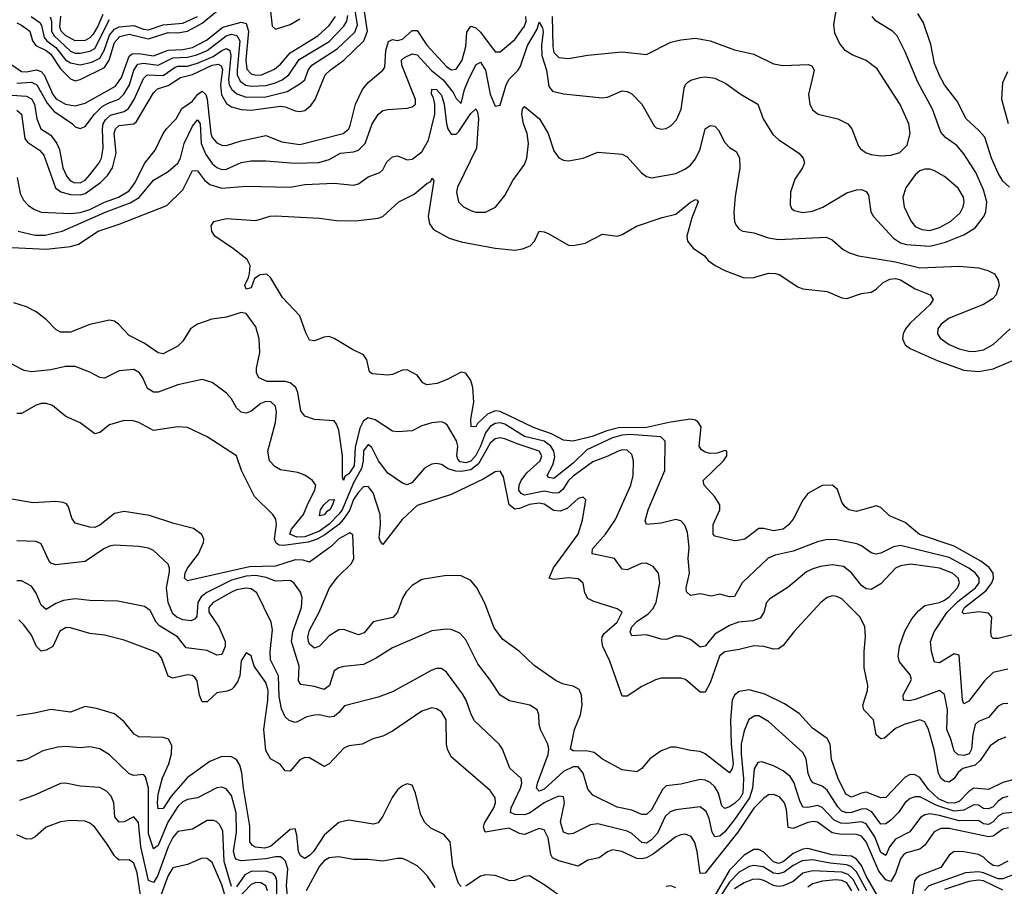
# Model space of a CAD drawing. Header units: inches. Extents: x 884549 to 1028252, y 526810 to 653624.
# Tile 123 of 256: x 943362 to 947395, y 561088 to 564636. Entities that reach past the tile are written whole.
import ezdxf

# ---------------------------------------------------------------- set-up
doc = ezdxf.new("R2010")
doc.units = ezdxf.units.IN
doc.header["$MEASUREMENT"] = 0
doc.layers.add('A9546', color=7, linetype='Continuous')

msp = doc.modelspace()

# ---------------------------------------------------------------- linework, layer by layer
at = {"layer": 'A9546', "color": 5}
for points, elevation in [([(945543.2, 564650), (945546, 564526), (945550, 564502.2), (945570, 564480.9), (945610, 564477), (945690, 564491.3), (945830, 564504.2), (945930, 564493.2), (946030, 564543.7), (946070, 564554), (946130, 564560.1), (946190.1, 564550.1), (946290, 564512.7), (946370, 564495.2), (946450, 564455), (946490, 564449.3), (946592.5, 564452.5), (946607.1, 564447.1), (946616.5, 564430), (946594, 564330), (946598.5, 564290), (946610, 564267), (946633.4, 564250), (946713.4, 564230), (946754.9, 564210), (946771.3, 564190), (946798.4, 564118.3), (946806.9, 564106.9), (946830, 564091.7), (946850, 564084.1), (946890, 564078.9), (946930, 564081.4), (946966.8, 564093.2), (946997.7, 564122.3), (947009.9, 564170), (947004.5, 564210), (946969.1, 564289.1), (946874.7, 564434.7), (946830, 564469.9), (946772.9, 564492.9), (946743.9, 564510), (946720.3, 564540.3), (946701.1, 564581.1), (946696.5, 564616.5), (946716.6, 564730)], 2280), ([(943330, 564327.2), (943390, 564323.7), (943410, 564312.9), (943423.5, 564290), (943432.1, 564230), (943448.3, 564190), (943490, 564163.3), (943514, 564130), (943525, 564105), (943539.1, 564030), (943554.9, 563994.9), (943570, 563977.2), (943584.1, 563970), (943610, 563968.6), (943630, 563979.9), (943650, 564000.6), (943688.4, 564050), (943697.4, 564070), (943703.6, 564110), (943701.9, 564190), (943704.8, 564210), (943713.2, 564226.8), (943734, 564246), (943790, 564260.6), (943807.3, 564272.7), (943831.1, 564308.9), (943870, 564396.1), (943883.9, 564410), (943950, 564407.9), (943998.6, 564441.4), (944010, 564445.8), (944050, 564446.7), (944090, 564457.8), (944154.4, 564485.6), (944190, 564510.5), (944210, 564518), (944222.7, 564510), (944227.5, 564490), (944217, 564390), (944220.2, 564370), (944230.6, 564350.6), (944252.2, 564332.2), (944290, 564319.3), (944370, 564321), (944457.7, 564342.3), (944510, 564373.1), (944529.7, 564390.3), (944544.4, 564430), (944558.3, 564450), (944663, 564517), (944734.9, 564585.1), (944745.3, 564614.7), (944731.5, 564708.5)], 2340), ([(943330, 564450.9), (943370, 564424.3), (943390, 564423.2), (943430.4, 564430.4), (943450, 564423.7), (943461.9, 564410), (943497.9, 564330), (943511.9, 564311.9), (943550, 564290.3), (943590, 564283.5), (943630, 564294.4), (943755.2, 564364.8), (943779.7, 564400.3), (943810, 564487), (943823.5, 564496.5), (943850, 564497.5), (943910, 564488.5), (943970, 564511.7), (944030, 564514.4), (944070, 564522.5), (944128, 564552), (944194.7, 564605.3), (944270, 564626.5), (944290, 564621.2), (944300.1, 564590), (944288.4, 564470), (944293.1, 564433.1), (944310, 564414.9), (944330, 564409.1), (944352.8, 564410), (944406.1, 564433.9), (944430, 564454.1), (944470, 564501.2), (944583.4, 564570), (944630, 564612), (944655.5, 564650)], 2380), ([(943350, 564622.9), (943370, 564614.2), (943403.1, 564590), (943414.2, 564550), (943428, 564530), (943470, 564509.6), (943490, 564494.8), (943530, 564435.7), (943570, 564393.8), (943590, 564386.2), (943610, 564391.8), (943710, 564441.2), (943729.3, 564470.7), (943750, 564543.6), (943772.1, 564567.9), (943810, 564577.1), (943890, 564558), (943970, 564583.7), (944010, 564582.1), (944050, 564589.1), (944110, 564621.6), (944169.1, 564670.9)], 2420), ([(943350, 564265.7), (943370.3, 564250), (943382.6, 564150), (943394.2, 564134.2), (943442.7, 564102.7), (943461.3, 564081.3), (943508.3, 563948.3), (943531.2, 563931.2), (943570, 563921.2), (943610, 563919.2), (943630, 563924.7), (943693.9, 563970), (943721.7, 563998.3), (943742.1, 564030), (943757.3, 564090), (943749.7, 564170), (943754.9, 564190), (943770, 564202.5), (943830, 564209.3), (943840.8, 564219.2), (943910, 564336.6), (943926.4, 564353.6), (943970, 564366.7), (944021, 564399), (944070, 564411.7), (944150, 564450.7), (944174.6, 564454.6), (944187.8, 564447.8), (944192.6, 564432.6), (944184.3, 564370), (944189, 564329), (944210, 564293.2), (944230, 564279.7), (944268.8, 564268.8), (944310, 564266.3), (944430, 564282.5), (944450, 564279.9), (944490, 564263.2), (944510, 564259.8), (944530, 564264.8), (944554.6, 564285.4), (944572.5, 564310), (944614.1, 564410), (944634.1, 564430), (944690, 564470.1), (944772.3, 564550), (944786.7, 564590), (944774.6, 564670)], 2320), ([(943350, 564376.3), (943410, 564380.3), (943433.1, 564370), (943474.5, 564294.5), (943502.2, 564262.2), (943579, 564210), (943590, 564197.4), (943610, 564190.3), (943630, 564198.7), (943668.1, 564250), (943699.7, 564280.3), (943724.8, 564295.2), (943768.4, 564311.6), (943788.6, 564331.4), (943811.4, 564370), (943830.2, 564430), (943845.6, 564454.4), (943870, 564458.4), (943930, 564450.3), (943990, 564480.2), (944050, 564482.7), (944087.6, 564492.4), (944130, 564510.2), (944208.2, 564570), (944230, 564577.3), (944252.1, 564572.1), (944263.4, 564550), (944252.4, 564430), (944253.7, 564410), (944265.2, 564385.2), (944288.6, 564368.6), (944310, 564364.3), (944370, 564367.3), (944410, 564377.9), (944437.9, 564390), (944465.2, 564410), (944507, 564473), (944630, 564546.9), (944690.3, 564610), (944701.7, 564630), (944706, 564654)], 2360), ([(943351.4, 563990), (943364.4, 563924.4), (943377.2, 563897.2), (943397, 563877), (943420.6, 563860.6), (943450, 563848), (943570, 563842.4), (943610, 563847.5), (943650, 563859.6), (943710, 563889.7), (943767.6, 563910), (943810, 563935.5), (943835.6, 563970), (943872.9, 564047.1), (943917.5, 564102.5), (943949.6, 564170), (943964.1, 564190), (944003.4, 564230), (944026.8, 564273.2), (944070, 564302.6), (944089.9, 564330), (944110, 564343.3), (944124.1, 564330), (944130, 564310.3), (944144.8, 564170), (944150, 564153.7), (944170, 564132.8), (944190, 564122.3), (944210, 564120.9), (944270, 564140.8), (944370, 564161.5), (944435.9, 564135.9), (944510, 564125.8), (944687.1, 564170), (944709.9, 564190), (944716.4, 564203.6), (944737.6, 564290), (944766.1, 564350), (944790, 564378.5), (944849.9, 564430), (944858.1, 564441.9), (944861.6, 564510), (944873.3, 564546.7), (944890, 564555), (944910, 564550.8), (944930, 564556.5), (944970, 564591.9), (944990, 564591.6), (945030, 564531.6), (945110, 564445.2), (945130, 564431.6), (945150, 564433.7), (945174.6, 564470), (945190, 564527), (945194.4, 564585.6), (945210, 564610.1), (945230, 564603.3), (945250, 564585.9), (945310, 564505.4), (945330, 564505.4), (945390, 564555.3), (945430.2, 564610), (945437.5, 564630), (945436, 564650)], 2280), ([(943355.3, 563770), (943425.4, 563754.6), (943466.1, 563753.9), (943536.8, 563770), (943716.8, 563850), (943814.1, 563885.9), (943851.5, 563908.5), (943910, 563979.6), (943970, 564015.1), (944010, 564048.4), (944020.6, 564070), (944036.4, 564130), (944070, 564199.8), (944090, 564226.6), (944101.9, 564210), (944105.8, 564130), (944124.4, 564084.4), (944150, 564046.9), (944170, 564031.2), (944190, 564023.4), (944210, 564023.8), (944270, 564051.2), (944310, 564058.7), (944370, 564058.7), (944490, 564049.2), (944587.7, 564052.3), (944630, 564063.5), (944676.2, 564090), (944730, 564095.5), (944750, 564102.4), (944777.7, 564130), (944806.7, 564210), (944830, 564247.9), (944841.8, 564258.2), (944850, 564264.5), (944870, 564268.6), (944950, 564273.7), (944970, 564279.7), (944984, 564290), (944983.4, 564310), (944927.7, 564450), (944925.6, 564470), (944938.4, 564481.6), (944970, 564496.5), (944990, 564492.5), (945048.9, 564428.9), (945097.4, 564390), (945138.4, 564338.4), (945150, 564313), (945170, 564292.7), (945184.8, 564350), (945200.6, 564390), (945230, 564452.1), (945250, 564462.7), (945270.3, 564430), (945290, 564331.3), (945310, 564282), (945330, 564287), (945355.4, 564370), (945367.6, 564392.4), (945404.1, 564430), (945413.5, 564446.5), (945442.8, 564530), (945481.9, 564598.1), (945490, 564626), (945503.6, 564603.6), (945506.6, 564586.6), (945499.7, 564530), (945501.4, 564490), (945520.6, 564430), (945530, 564363), (945544.1, 564344.1), (945590, 564332.1), (945750, 564316.5), (945770, 564319.1), (945830, 564344.4), (945850, 564342.4), (945870, 564333.2), (945910, 564290.2), (945961.2, 564201.2), (945970, 564192.9), (945990, 564187.8), (946010, 564191.4), (946030, 564202.3), (946053.1, 564226.9), (946071.7, 564270), (946084.2, 564355.8), (946089.3, 564370.7), (946099.3, 564380.7), (946110.7, 564389.3), (946150, 564400.2), (946170, 564402.8), (946210, 564396.9), (946254.7, 564374.7), (946317.3, 564330), (946385.5, 564290), (946407.3, 564230), (946446.6, 564166.6), (946470, 564145.8), (946553.1, 564090), (946571.8, 564070), (946577.4, 564050), (946568.9, 564030), (946536.8, 563983.2), (946519.4, 563930), (946517.7, 563877.7), (946523.8, 563863.8), (946534.9, 563854.9), (946570, 563847.4), (946610, 563852.4), (946651.7, 563868.3), (946750, 563927.2), (946790, 563940.2), (946810, 563940.7), (946830, 563932.9), (946838.5, 563918.5), (946848.6, 563850), (946859.7, 563830), (946942.1, 563742.1), (946970, 563722.2), (946995.3, 563715.3), (947090, 563709), (947154.5, 563725.5), (947230, 563755.1), (947276.3, 563783.7), (947311.8, 563830), (947319.8, 563850), (947323.4, 563890), (947310, 563940.3), (947278.8, 564010), (947230, 564087.7), (947201.1, 564121.1), (947154.1, 564154.1), (947136.1, 564176.1), (947101.2, 564270), (947040.7, 564380.7), (946990, 564505.1), (946956.8, 564570), (946938, 564590), (946870.4, 564630.4), (946854.6, 564650)], 2260), ([(943409.3, 564650), (943444.6, 564624.6), (943452, 564612), (943463.1, 564563.1), (943473.4, 564550), (943510, 564522.4), (943550, 564471.7), (943570, 564459.5), (943610, 564451), (943657.5, 564462.5), (943690, 564479.4), (943708, 564510), (943730, 564572.3), (943750, 564598), (943770, 564607.4), (943830, 564612.7), (943870, 564597.6), (943890, 564595.4), (943950, 564615.5), (944030, 564621.6), (944090.8, 564650)], 2440), ([(943702.3, 564657.7), (943682.4, 564610), (943662.6, 564577.4), (943650, 564562.2), (943630, 564550.9), (943590, 564549.1), (943550, 564571.7), (943532.1, 564590), (943527.3, 564607.3), (943530.5, 564650.5)], 2480), ([(944389.8, 564670), (944396.3, 564610), (944410, 564598.1), (944470, 564616), (944510, 564639.7)], 2420), ([(947416.5, 563950), (947390, 563975.1), (947370, 564008.5), (947343.5, 564070), (947315, 564155), (947290, 564184.1), (947239.1, 564230), (947202.4, 564302.4), (947150.6, 564370), (947130, 564407.6), (947110, 564456.9), (947094.7, 564534.7), (947064, 564624), (947041.4, 564661.4)], 2240), ([(943487.7, 564647.7), (943492.4, 564630), (943492.1, 564590), (943503.6, 564570), (943570, 564507.3), (943590, 564499.4), (943610, 564498.6), (943650, 564506.9), (943670, 564518.5), (943730, 564636.8)], 2460), ([(947412.2, 564210), (947384.8, 564310), (947390, 564379.3), (947410, 564424.7)], 2220), ([(943330, 563703), (943470, 563696.7), (943570, 563707.5), (943603.3, 563716.7), (943683.2, 563770), (943770, 563799.2), (943964.4, 563875.6), (944030, 563940.2), (944070, 564018.2), (944090, 564017.7), (944119, 563979), (944141.1, 563961.1), (944190, 563946.9), (944290, 563954.2), (944470, 563950.6), (944530, 563961), (944650, 563966.4), (944730, 563958.6), (944750, 563964.1), (944790, 563992.6), (944838, 564010), (944850, 564022), (944865.8, 564054.2), (944890, 564074.7), (944910, 564079), (944950, 564062.8), (944970, 564064.9), (945010, 564095.6), (945036.6, 564143.4), (945062.2, 564250), (945062.8, 564290), (945056.8, 564316.8), (945048.4, 564331.6), (945050, 564352), (945070, 564350.1), (945090, 564326.8), (945101.6, 564290), (945111, 564210), (945116.5, 564190), (945130, 564168.2), (945150, 564168.1), (945161.4, 564178.6), (945210, 564251.7), (945230, 564271), (945237.7, 564257.7), (945241.7, 564230), (945232.9, 564110), (945155.9, 563950), (945150.8, 563930), (945160.2, 563890), (945180.2, 563870), (945210, 563854.8), (945230, 563848.9), (945270, 563848.9), (945310.9, 563869.1), (945350, 563916.9), (945382.7, 563977.3), (945430, 564043.1), (945439.3, 564070), (945446.4, 564130), (945441.2, 564170), (945426.2, 564210), (945418.9, 564250), (945421.4, 564270), (945430, 564280.3), (945491.4, 564230), (945526.9, 564170), (945550, 564099), (945570, 564071.4), (945590, 564060.9), (945610, 564058.7), (945670, 564068.7), (945730, 564094), (945830, 564085.7), (945850, 564074.6), (945908.7, 564008.7), (945930, 563994.8), (945950, 563988.6), (946050, 564006.9), (946090, 564026.1), (946110, 564041), (946130, 564066.5), (946150, 564106.2), (946170, 564189.1), (946190, 564203.6), (946210, 564200.5), (946224.6, 564184.6), (946250, 564133.6), (946270, 564113.6), (946296.7, 564096.7), (946311.3, 564071.3), (946311.7, 564030), (946292.7, 563912.7), (946287.1, 563847.1), (946290.2, 563810.2), (946296.1, 563796.1), (946310, 563778.4), (946324, 563770), (946370, 563763), (946430, 563742.7), (946470, 563735.9), (946665.4, 563745.4), (946690, 563735.3), (946735.8, 563695.8), (946761.7, 563681.7), (946798, 563670), (946950, 563644.9), (947050, 563621), (947210, 563627.2), (947290, 563620.1), (947328.2, 563610), (947355.3, 563595.3), (947370.4, 563570), (947374.9, 563550), (947362.2, 563510), (947346.6, 563493.4), (947310.1, 563469.9), (947170, 563414.6), (947136.8, 563390), (947123, 563370), (947121.1, 563350), (947132.5, 563332.5), (947170, 563306.7), (947210, 563289), (947250, 563278.6), (947270, 563277.2), (947310, 563284.3), (947350, 563306.2), (947419.8, 563370)], 2240), ([(947430, 562117.4), (947370, 562102.9), (947350, 562102.7), (947343.1, 562110), (947340.2, 562130), (947344.4, 562190), (947330, 562206.6), (947291.5, 562211.5), (947230, 562203.7), (947222.3, 562210), (947231.9, 562230), (947320.6, 562299.4), (947344.1, 562330), (947351.3, 562350), (947350.2, 562370), (947334, 562394), (947299.3, 562419.3), (947190, 562480.6), (947048.4, 562528.4), (946990, 562578), (946925.4, 562605.4), (946890, 562639.3), (946870, 562646), (946790, 562622.3), (946758.7, 562630), (946742.6, 562642.6), (946730, 562660.5), (946712.7, 562712.7), (946691.8, 562730), (946650, 562728.6), (946590, 562695.7), (946570, 562668.9), (946530, 562590.7), (946510, 562566.4), (946490, 562550.8), (946450, 562544), (946410, 562553), (946390, 562552.4), (946332.6, 562510), (946303.6, 562503.6), (946290, 562502.9), (946210, 562521.1), (946202.3, 562530), (946203.5, 562570), (946229.8, 562630), (946230.6, 562650), (946210, 562682.6), (946165.6, 562730), (946161.6, 562750), (946245.4, 562830), (946258.9, 562850), (946259, 562870), (946250, 562871.9), (946219, 562861), (946190, 562859.9), (946170, 562865.5), (946155.4, 562875.4), (946145.8, 562890), (946153.3, 562970), (946140.6, 562990), (946130, 562997.1), (946110, 563000.3), (946028.7, 562988.7), (945930, 562966.4), (945815, 562965), (945767.3, 562952.7), (945707.3, 562930), (945630, 562910.9), (945590, 562914.8), (945541.1, 562941.1), (945470, 562965), (945330, 563031.8), (945310, 563035.3), (945278.4, 563021.6), (945237.1, 562982.9), (945230, 562968.9), (945211.2, 562971.2), (945210, 563001), (945221.8, 563070), (945218.7, 563130), (945210, 563159.1), (945190, 563188.9), (945170, 563193.1), (945116, 563164), (945072.7, 563147.3), (945030, 563141.4), (945014, 563150), (944990, 563181), (944950, 563203.1), (944930, 563201.7), (944890, 563184.2), (944870, 563180.8), (944805.7, 563185.7), (944795.1, 563195.1), (944784, 563244), (944770, 563264.5), (944725.5, 563285.5), (944650, 563331.6), (944630, 563338.7), (944610, 563336.3), (944570, 563321.6), (944550, 563323.7), (944533.9, 563353.9), (944510, 563423.6), (944438.3, 563498.3), (944390, 563580.4), (944374.5, 563594.5), (944347.8, 563592.2), (944323.7, 563576.3), (944310, 563539.1), (944290, 563533), (944283.8, 563550), (944299.9, 563580.1), (944303.4, 563596.6), (944306.3, 563630), (944301.4, 563641.4), (944293.8, 563653.8), (944237.8, 563697.8), (944162, 563750), (944149.4, 563770), (944147.2, 563792.8), (944157.2, 563810), (944210, 563822.4), (944330, 563814.2), (944388.2, 563831.8), (944410, 563833.5), (944590, 563824.3), (944670, 563813.2), (944750, 563814.3), (944830, 563823.1), (944850, 563830.3), (944915.6, 563890), (944977.9, 563922.1), (945030, 563965.5), (945046.3, 563973.7), (945050, 563986.8), (945058.4, 563978.4), (945035.8, 563830), (945040.9, 563800.9), (945056.8, 563776.8), (945121.3, 563741.3), (945170, 563727.2), (945310, 563700.3), (945390, 563693.1), (945422, 563698), (945452.7, 563710), (945471.1, 563728.9), (945490, 563770.4), (945510, 563768.4), (945530, 563759.6), (945610, 563712.6), (945630, 563711.5), (945678.2, 563721.8), (945750, 563758), (945810, 563750.4), (945830, 563757.1), (945888.4, 563791.6), (945993.6, 563826.4), (946050, 563840.2), (946110, 563888.9), (946130, 563899.6), (946137.5, 563897.5), (946141.7, 563890), (946114.8, 563825.2), (946095.5, 563750), (946098, 563730), (946121.4, 563701.4), (946167.4, 563670), (946182, 563650), (946210.4, 563630), (946250, 563609.4), (946330, 563579.8), (946370, 563581), (946430, 563599), (946457.6, 563597.6), (946472.6, 563592.6), (946550, 563542.4), (946570, 563534), (946670, 563523), (946730, 563498), (946750, 563495.2), (946810, 563514.6), (946850, 563520.5), (946870, 563532.9), (946899.3, 563560.7), (946926.3, 563573.7), (946950, 563576), (946970, 563570.8), (947030, 563534.4), (947092, 563510), (947104, 563490), (947091.1, 563470), (947010, 563394.1), (946991.1, 563370), (946980.8, 563350), (946977.9, 563330), (946990, 563305.5), (947010.2, 563290), (947120.8, 563240.8), (947230, 563201.2), (947290, 563196.1), (947350, 563206.6), (947530, 563282.7)], 2220), ([(947410, 561976.6), (947350, 561963), (947313.8, 561930), (947250, 561845.7), (947230, 561835.1), (947224.3, 561850), (947210, 562035.1), (947190, 562039.8), (947130, 562003.7), (947110, 562005.6), (947097.4, 562050), (947093.4, 562090), (947107.9, 562130), (947161.9, 562210), (947205.7, 562254.3), (947277.3, 562310), (947292.1, 562330), (947292.2, 562350), (947276.9, 562370), (947249.9, 562390), (947170, 562434.3), (946970, 562483.6), (946941.5, 562478.5), (946890, 562451.9), (946870, 562447.4), (946850, 562453), (946810, 562482.3), (946790.8, 562490.8), (946710, 562506.6), (946670, 562508.1), (946630, 562497.8), (946530, 562460.1), (946456.4, 562443.6), (946428.1, 562431.9), (946322.3, 562330), (946290, 562274.3), (946270, 562273.8), (946230, 562283.5), (946195.8, 562275.8), (946150, 562285.5), (946110, 562279.1), (946093.2, 562293.2), (946092.1, 562310), (946106.1, 562370), (946100.5, 562430), (946104.7, 562475.3), (946097.1, 562537.1), (946087.3, 562567.3), (946070, 562584.9), (946050, 562589.3), (945990, 562575.3), (945929.7, 562569.7), (945924.8, 562584.7), (945936.9, 562630), (946004.2, 562790), (946006, 562910), (945988.6, 562928.6), (945861.9, 562938.1), (945830, 562935.6), (945790, 562924.4), (945684.8, 562875.2), (945630, 562819.9), (945550, 562757.7), (945530, 562761.7), (945522.3, 562770), (945546.3, 562813.7), (945554.4, 562845.6), (945550.2, 562870), (945538.1, 562890), (945510, 562910.9), (945429.4, 562930), (945350, 562979.8), (945330, 562985.2), (945310, 562983), (945289.3, 562970.7), (945270, 562945.3), (945250, 562890), (945230, 562852.6), (945210, 562828.5), (945190, 562821.3), (945166.6, 562826.6), (945157.6, 562837.6), (945152.7, 562850), (945157, 562890), (945152.1, 562912.1), (945114.4, 562974.4), (945103.8, 562983.8), (945090, 562989.7), (945050, 562985.3), (945010, 562972.8), (944970, 562953.5), (944910, 562948.8), (944890, 562951.8), (944818.1, 562998.1), (944790, 563006.2), (944770, 562993.5), (944756, 562964), (944735.8, 562884.2), (944731.8, 562810), (944710, 562776.7), (944694.4, 562765.6), (944689, 562749), (944684.2, 562764.2), (944684.9, 562850), (944670, 562956), (944659.7, 562979.7), (944650, 562993.3), (944570, 562999.2), (944530, 563013.3), (944514.4, 563034.4), (944501.1, 563110), (944493, 563130), (944470, 563149.9), (944450, 563154.6), (944375.5, 563155.5), (944342.2, 563170), (944332.2, 563190), (944332.1, 563210), (944346, 563274), (944343.6, 563330), (944330, 563379.2), (944290, 563433), (944270, 563437.6), (944210, 563418), (944149.7, 563409.7), (944090, 563389.8), (944062, 563370), (944030, 563320.3), (944010, 563299), (943950, 563268), (943930, 563272.2), (943872.2, 563312.2), (943810, 563343.2), (943766.3, 563390), (943750, 563401.5), (943730, 563406.2), (943650, 563388.7), (943570, 563357.1), (943530, 563356.4), (943510, 563368), (943470, 563408.7), (943430, 563439.8), (943390, 563460.4), (943337.6, 563477.6)], 2240), ([(947410, 561836.4), (947390, 561835.7), (947370, 561826.2), (947330, 561779.5), (947290, 561763.4), (947276.6, 561750), (947266.2, 561710), (947261.7, 561650), (947252.1, 561630), (947230, 561623.6), (947206.5, 561626.5), (947190, 561641.1), (947176.6, 561690), (947159.7, 561730), (947162.7, 561810), (947150, 561873.1), (947130, 561890.4), (947030, 561852.6), (947007.2, 561847.2), (946983, 561850), (946980.6, 561870), (947014.7, 561934.7), (947010, 561954), (946966.7, 562006.7), (946961.1, 562030), (946965.7, 562070), (946987.8, 562132.2), (947017.1, 562182.9), (947043.4, 562216.6), (947070, 562237.4), (947129.4, 562249.4), (947150, 562259.6), (947170, 562273.3), (947204.3, 562310), (947211.7, 562330), (947205.9, 562350), (947182.8, 562370), (947130, 562390.5), (947012.8, 562407.1), (946970, 562400.7), (946949.5, 562390), (946890, 562326.1), (946850, 562303.8), (946830, 562305.4), (946810, 562319.5), (946770, 562372.1), (946736.8, 562396.8), (946690, 562404.4), (946642.9, 562397.1), (946611.5, 562388.5), (946584.9, 562375.1), (946510, 562313.1), (946434.6, 562265.4), (946421.3, 562250), (946410.9, 562209.1), (946394.7, 562185.3), (946365, 562175), (946306.4, 562170), (946270, 562156.1), (946210, 562120.5), (946170, 562070.7), (946150, 562067), (946110, 562098.2), (946070, 562111.8), (946048.1, 562111.9), (946010, 562098.9), (945990, 562099.7), (945930, 562118.1), (945870, 562113.6), (945863.2, 562130), (945869.1, 562150), (945890, 562172), (945936.6, 562203.4), (945955.9, 562224.1), (945969.5, 562250), (945984, 562330), (945979.6, 562370), (945957.7, 562397.7), (945930, 562410.7), (945907.7, 562410), (945850, 562383.8), (945830, 562386.2), (945798.4, 562430), (945706.6, 562450), (945708, 562470), (945761.8, 562530), (945803.4, 562590), (945865, 562730), (945875.8, 562770), (945877, 562830), (945870, 562855.8), (945850, 562873.9), (945830, 562874.9), (945814, 562870), (945771.4, 562848.6), (945710, 562826.4), (945630, 562767.6), (945610, 562749.1), (945587.1, 562712.9), (945570, 562699.4), (945550, 562698.4), (945510, 562706.2), (945430.2, 562690.2), (945416.8, 562696.8), (945407.3, 562710), (945408.6, 562730), (945416.6, 562750), (945439.5, 562780.5), (945493.7, 562830), (945500.5, 562850), (945490, 562870.2), (945399.4, 562899.4), (945350, 562920.6), (945330, 562924.6), (945310, 562920.1), (945298.5, 562910), (945290, 562902), (945241.9, 562818.1), (945210, 562793.1), (945170, 562786.6), (945148.3, 562788.3), (945117.6, 562797.6), (945090, 562814.7), (945070, 562818.6), (945050, 562815.9), (945020.1, 562799.9), (944970, 562741), (944950, 562731.6), (944930, 562739.3), (944870, 562779.4), (944831.9, 562830), (944804.6, 562884.6), (944790, 562897.4), (944770, 562870.6), (944768.9, 562830), (944761.7, 562798.3), (944730, 562740.3), (944682.7, 562630), (944670, 562611.2), (944630, 562570.8), (944590, 562542.8), (944530, 562519.5), (944497.4, 562517.4), (944469.2, 562529.2), (944475.4, 562550), (944525.4, 562610), (944543.2, 562656.8), (944571.2, 562710), (944575.1, 562730), (944561.3, 562750), (944530, 562770.9), (944502.2, 562782.2), (944430, 562792.8), (944406.9, 562806.8), (944385.8, 562830), (944378.9, 562870), (944410, 562986.7), (944414.6, 563030), (944410, 563053.3), (944391.1, 563071.1), (944370, 563072.9), (944350, 563065), (944310, 563033.3), (944290, 563025.7), (944270, 563029.8), (944250, 563047.6), (944230, 563084), (944210, 563107.4), (944150, 563151.1), (944110, 563162.7), (944010, 563140.7), (943930, 563110.6), (943910, 563110.6), (943885.8, 563125.8), (943866.5, 563170), (943852.4, 563190), (943830, 563203.7), (943770, 563199), (943710, 563168), (943690, 563170.8), (943650, 563193.6), (943590, 563215.9), (943550, 563216.3), (943490, 563203.1), (943410, 563193.9), (943380.2, 563200.2), (943330, 563225.4)], 2260), ([(947401.2, 561698.8), (947372.6, 561687.4), (947337.3, 561662.7), (947296.2, 561603.8), (947276.1, 561583.9), (947225.1, 561570), (947206, 561554), (947190, 561529.6), (947170, 561514.3), (947150, 561517.9), (947136.8, 561530), (947126, 561550), (947108.7, 561648.7), (947084.8, 561730), (947070, 561761.1), (947049.8, 561769.8), (946984.6, 561750), (946950, 561734.1), (946905.2, 561694.8), (946890, 561691.4), (946870, 561708.9), (946859.9, 561770), (946820.3, 561810), (946816.2, 561830), (946835.1, 561890), (946836.3, 561910), (946822, 561982), (946821.1, 562050), (946827.5, 562110), (946823.7, 562150), (946805.6, 562190), (946730, 562264.5), (946710, 562275), (946690, 562277), (946670, 562270.6), (946643.5, 562250), (946532.6, 562130), (946490, 562073.5), (946470, 562060.8), (946450, 562059.6), (946409.9, 562069.9), (946370, 562072.7), (946310, 562057.1), (946250, 562048), (946239.5, 562040.5), (946228.5, 562030), (946190, 561921.8), (946170, 561882.9), (946150, 561883.2), (946090, 561934.6), (946070, 561940.3), (945990, 561939.9), (945966.2, 561933.8), (945910, 561906.2), (945850, 561866.2), (945830, 561866.3), (945780.1, 562010), (945751, 562070), (945746.3, 562093.7), (945748.4, 562110), (945756.3, 562123.7), (945809.1, 562170), (945829.7, 562210), (945810, 562223.5), (945713.8, 562253.8), (945690, 562266.2), (945677.4, 562290), (945669.8, 562329.8), (945650, 562346.4), (945610.8, 562350.8), (945550, 562343.8), (945531.5, 562350), (945548.2, 562391.8), (945649.2, 562530), (945667.4, 562587.4), (945681.6, 562670), (945670, 562681.6), (945650, 562675.6), (945605.4, 562634.6), (945576.2, 562623.8), (945550, 562627.3), (945510, 562652.3), (945490, 562656.3), (945450, 562650.9), (945410, 562634.7), (945390, 562632.2), (945366.6, 562650), (945344.2, 562764.2), (945330, 562788.3), (945310, 562784.8), (945263.3, 562756.7), (945130, 562692.7), (944990, 562647.1), (944929.5, 562590.5), (944850, 562487.1), (944839.5, 562499.5), (944834.8, 562514.8), (944840.8, 562570), (944838.9, 562610), (944810, 562699.2), (944790, 562725.2), (944770, 562723.2), (944750, 562702.1), (944730, 562672.2), (944713.1, 562626.9), (944687.6, 562590), (944670, 562569.8), (944612.7, 562527.3), (944581.3, 562510), (944543.5, 562496.5), (944443.4, 562483.4), (944425.2, 562485.2), (944412.7, 562492.7), (944406.3, 562510), (944414.5, 562570), (944411.4, 562591.4), (944399.7, 562610), (944324.5, 562684.5), (944270.8, 562790), (944250, 562850.9), (944130, 562928.6), (944050, 562966.4), (944010, 562969.8), (943910, 562954.6), (943850, 562987.3), (943826.5, 562993.5), (943790, 562995), (943730, 562977.8), (943690, 562946.6), (943670, 562940.3), (943610, 562985.5), (943551.3, 563011.3), (943496.5, 563056.5), (943470, 563064.5), (943450, 563064.4), (943430, 563058.5), (943370, 563024.1), (943350, 563023.4)], 2280), ([(947430, 561523.3), (947390, 561513.5), (947330, 561484.5), (947270, 561489.4), (947250, 561476.8), (947210, 561435.3), (947190, 561427.9), (947162.2, 561430), (947125.6, 561445.6), (947084.8, 561484.8), (947050, 561533.6), (947030, 561544.8), (947010, 561545.8), (946990, 561535.3), (946910, 561451.7), (946890, 561449.9), (946830, 561473.1), (946810, 561469.9), (946770, 561452.7), (946745.8, 561465.8), (946714.5, 561530), (946686.9, 561606.9), (946681.5, 561670), (946670, 561693.6), (946610, 561735.3), (946555.4, 561795.4), (946495.2, 561835.2), (946414.3, 561874.3), (946350, 561891.9), (946310, 561885.7), (946290, 561870.5), (946281.3, 561850), (946273.7, 561770), (946276.1, 561670), (946285.2, 561590), (946281.2, 561570), (946270, 561552.3), (946170, 561629.9), (946150, 561639.6), (946110, 561643.7), (946050, 561658.3), (946030, 561657.7), (945990, 561642.8), (945943.9, 561610), (945910, 561569.8), (945890, 561557.2), (945830, 561565), (945750, 561609), (945715.6, 561635.6), (945690, 561640.9), (945630, 561642.9), (945618.7, 561650), (945635.3, 561730), (945659, 561790), (945666.4, 561830), (945663.9, 561870), (945654, 561894), (945630, 561907.6), (945590, 561915.7), (945559.2, 561930), (945470, 561991.8), (945409.2, 562049.2), (945339.9, 562099.9), (945306, 562146), (945267.4, 562247.4), (945234.8, 562310), (945210, 562339.7), (945170, 562359.8), (945110, 562360.3), (945010, 562344.5), (944970, 562319.8), (944945.8, 562294.2), (944930, 562267.8), (944910.1, 562210), (944891.2, 562188.8), (944810, 562170.6), (944773.5, 562126.5), (944750, 562117.9), (944690, 562139.5), (944670, 562137.7), (944630, 562114.1), (944590, 562071.3), (944570, 562063.2), (944550, 562079.1), (944544.9, 562090), (944542.6, 562110), (944550, 562137.3), (944588.9, 562210), (944631.4, 562310), (944665.5, 562354.5), (944721, 562410), (944731.5, 562430), (944727.4, 562527.4), (944715, 562535), (944670, 562510.3), (944639.5, 562480.5), (944550, 562415.3), (944523.1, 562423.1), (944490, 562425.4), (944410, 562399.4), (944304.2, 562395.8), (944050, 562338.9), (944037.7, 562350), (944040.1, 562370), (944049.6, 562390.4), (944095.1, 562450), (944115.8, 562495.8), (944116.8, 562510), (944108.6, 562528.6), (944073.7, 562553.7), (943993.1, 562573.1), (943894.4, 562605.6), (943790, 562622.5), (943750, 562614.8), (943690, 562567), (943670, 562557.8), (943650, 562558.2), (943590, 562574.7), (943575.5, 562595.5), (943562.1, 562642.1), (943553.5, 562653.5), (943540.1, 562660.1), (943510, 562664), (943417.6, 562657.6), (943330, 562672.8)], 2320), ([(947410, 561455.8), (947390, 561450.3), (947370, 561436.1), (947350, 561413.4), (947330, 561404.6), (947310, 561406.7), (947290, 561419.9), (947270, 561421.5), (947230, 561400.3), (947190, 561395.7), (947118.5, 561418.5), (947050, 561454.6), (947030, 561454.5), (947010, 561447.5), (946990, 561430.5), (946962.1, 561390), (946930, 561359.1), (946910, 561343.2), (946890, 561342.9), (946852.3, 561392.3), (946830, 561405.3), (946810, 561404.3), (946770, 561390.5), (946750, 561388.3), (946730, 561395.2), (946713.1, 561413.1), (946670, 561482), (946650, 561498.7), (946612.1, 561512.1), (946603.2, 561523.2), (946592.5, 561550), (946583.7, 561610), (946570, 561635.9), (946430, 561763), (946390, 561786), (946373.7, 561786.3), (946349.2, 561770.8), (946330, 561724.4), (946317.3, 561670), (946316.9, 561630), (946327.2, 561530), (946323.8, 561470), (946312.1, 561447.9), (946290, 561427.7), (946270, 561413.7), (946250, 561406.7), (946238, 561418), (946224.9, 561470), (946210, 561495), (946190, 561512.8), (946170, 561522.1), (946150, 561524.9), (946070, 561506.7), (946010, 561499), (945995.7, 561484.3), (945950, 561400.8), (945930, 561381.6), (945910, 561381.9), (945870, 561400.1), (945810, 561411.5), (945710, 561461), (945690, 561486.2), (945670.6, 561550.6), (945650, 561577.3), (945630, 561577), (945590, 561557.7), (945510, 561485.5), (945490, 561478.1), (945478.7, 561490), (945482.8, 561510), (945527.4, 561627.4), (945529.9, 561649.9), (945525.2, 561670), (945495, 561730), (945489.8, 561750), (945488.8, 561790), (945482.3, 561810), (945452, 561830), (945367.9, 561847.9), (945330, 561871.1), (945291.3, 561931.3), (945238.3, 561998.3), (945190, 562096.9), (945164.7, 562124.7), (945130, 562138.9), (945110, 562140.7), (945050, 562133.5), (944890, 562064), (944819.7, 562020.4), (944770, 561996.5), (944690, 561988.5), (944670, 561982.5), (944649.7, 561970.3), (944630.9, 561910), (944610, 561894.1), (944570, 561906.2), (944514.2, 561914.2), (944504.2, 561930), (944506.9, 561990), (944475.9, 562090), (944481.6, 562130), (944516.6, 562230), (944519, 562270), (944512.5, 562292.5), (944484.5, 562330), (944470, 562340.6), (944410, 562337.1), (944372.4, 562352.4), (944330, 562361.2), (944290, 562357.5), (944230, 562341.5), (944129.3, 562290.7), (944106.2, 562273.8), (944091.9, 562250), (944087.7, 562192.3), (944078.8, 562181.2), (944064.4, 562175.6), (944030, 562179.4), (944006.5, 562190), (943990, 562204.1), (943970.5, 562250.5), (943963.4, 562310), (943975.6, 562375.6), (943976.2, 562390), (943970, 562406.6), (943910, 562463.2), (943890, 562472.2), (943850, 562478.9), (943750, 562484.3), (943730, 562480.1), (943706.8, 562470), (943630, 562418.3), (943510, 562404.1), (943490, 562411.7), (943481.7, 562421.7), (943449.7, 562490), (943430, 562499.8), (943350, 562502.2)], 2340), ([(947430, 561389.6), (947390, 561386.7), (947370, 561375.6), (947350, 561352.3), (947330, 561341.2), (947310, 561343.5), (947290, 561357.1), (947210, 561356.2), (947130, 561378.5), (947090, 561384.2), (947070, 561380.7), (947051.5, 561370), (947008.9, 561311.1), (946950, 561281.5), (946925.4, 561250), (946910, 561213.5), (946890, 561225.8), (946865.2, 561290), (946830, 561344.3), (946810, 561352.5), (946750, 561344.6), (946726, 561346), (946698.9, 561358.9), (946650, 561410.3), (946630, 561418.4), (946590, 561410.4), (946570, 561412.1), (946557.6, 561437.6), (946533.8, 561513.8), (946518, 561538), (946490, 561560.5), (946450, 561581.6), (946402, 561598), (946385.7, 561594.3), (946371.1, 561568.9), (946364.4, 561490), (946352.1, 561450), (946290, 561361.5), (946250, 561310.4), (946230, 561293.9), (946209.3, 561290), (946198.6, 561310), (946185.9, 561365.9), (946174.1, 561394.1), (946150, 561413.1), (946050, 561400.8), (946026.4, 561393.6), (946006.1, 561373.9), (945974.3, 561305.7), (945950, 561278.2), (945930, 561264.6), (945910, 561267.4), (945870, 561303.7), (945850, 561313.7), (945730, 561343.2), (945700.7, 561339.3), (945630, 561304.1), (945610, 561300.9), (945589.9, 561309.9), (945578, 561350), (945594.5, 561430), (945590, 561454), (945570, 561457), (945550, 561449), (945510, 561429.9), (945450, 561387.5), (945430, 561380.4), (945390, 561382.1), (945372.2, 561390), (945375.4, 561410), (945414.2, 561490), (945419.6, 561510), (945416.8, 561530), (945370, 561571.5), (945339.4, 561650), (945326.4, 561670), (945225.6, 561765.6), (945211.5, 561791.5), (945191.7, 561850), (945176.3, 561876.3), (945110, 561965.1), (945090, 561979.4), (945070, 561980.2), (945050, 561973.4), (944890, 561884), (944830, 561862.9), (944692.9, 561827.1), (944670, 561799.3), (944650, 561783.9), (944630, 561780.5), (944590, 561790.6), (944570, 561789.1), (944538.1, 561781.9), (944498.7, 561761.3), (944490, 561759.4), (944466.6, 561766.6), (944450, 561782), (944434.8, 561814.8), (944425.6, 561865.6), (944421.9, 561950), (944390, 562015.6), (944387.6, 562050), (944397.9, 562137.9), (944392.5, 562170), (944334.2, 562290), (944310, 562306), (944290, 562309.1), (944250, 562301.5), (944230, 562292.3), (944154.9, 562250), (944137.2, 562230), (944137.1, 562210), (944178.3, 562150), (944203.6, 562090), (944203.8, 562070), (944190, 562037.6), (944170, 562034.8), (944130, 562052.9), (944043.8, 562063.8), (944009, 562110), (943934.6, 562154.6), (943921.3, 562170), (943896.8, 562216.8), (943874.1, 562234.1), (943764.1, 562255.9), (943650, 562258.6), (943590, 562265), (943541.4, 562258.6), (943510, 562246), (943470, 562221.8), (943450, 562239.7), (943430, 562287.6), (943410, 562316.8), (943370, 562338.4), (943350, 562338.4)], 2360), ([(947412, 561328), (947390, 561321.6), (947350, 561293.4), (947330, 561291.1), (947170, 561324.2), (947135, 561325), (947108.5, 561311.5), (947070, 561256.7), (947050, 561239.5), (946995.4, 561224.6), (946983, 561217), (946970, 561200.2), (946950, 561140.4), (946930, 561108), (946910, 561113.9), (946880.8, 561150), (946830, 561269.5), (946810, 561293.7), (946790, 561300.1), (946721.3, 561301.3), (946690, 561307), (946630.8, 561350.8), (946613.8, 561353.8), (946590, 561348.9), (946530, 561325.2), (946510, 561329.4), (946502.8, 561402.8), (946494.8, 561430), (946474.3, 561454.3), (946450, 561464.3), (946430, 561462.1), (946410, 561449.4), (946370, 561408.3), (946304, 561310), (946170, 561141.3), (946150, 561140.7), (946137.9, 561230), (946127.5, 561267.5), (946112.4, 561292.4), (946090, 561301.1), (946070, 561299.3), (946050, 561291.1), (945958.8, 561221.2), (945930, 561204.5), (945910, 561200.1), (945890, 561202.1), (945828.2, 561230), (945790, 561236.7), (945770, 561229.3), (945735.2, 561204.8), (945690, 561194.9), (945649.4, 561170.6), (945570, 561191.9), (945544.6, 561204.6), (945537.6, 561217.6), (945526.6, 561286.6), (945510, 561319.8), (945490, 561324.3), (945430, 561300.4), (945410, 561304.5), (945365.6, 561325.6), (945268.4, 561310), (945262.1, 561330), (945266.7, 561346.7), (945304.2, 561410), (945311.7, 561430), (945309.9, 561450), (945290, 561480.7), (945130, 561617.7), (945114.3, 561650), (945110.5, 561670), (945109.1, 561770), (945090, 561801.8), (945070, 561814.5), (945050, 561818.3), (945010, 561804.5), (944890, 561723.4), (944850, 561703.4), (944808.8, 561691.2), (944764.9, 561670), (944710, 561663), (944690, 561653), (944630, 561589), (944610, 561578.8), (944550, 561613.5), (944530, 561615.4), (944510, 561605.6), (944470, 561559.7), (944450, 561560.5), (944428.6, 561588.6), (944389.4, 561609.4), (944370, 561644.7), (944361.6, 561730), (944378.7, 561850), (944379.7, 561890), (944370, 561921.9), (944322, 561990), (944310, 562031.1), (944290, 562044), (944270, 562011.8), (944263.6, 561950), (944254.7, 561925.3), (944238.6, 561901.4), (944230, 561893.2), (944212.6, 561887.4), (944170, 561880.7), (944130, 561843.4), (944110, 561843.5), (944098.8, 561870), (944089.5, 561929.5), (944081.3, 561941.3), (944070, 561951.5), (944050, 561954.3), (943990, 561939.6), (943970, 561949), (943943, 562023), (943930, 562040.7), (943910.4, 562050.4), (943790, 562095.9), (943710, 562116.2), (943650, 562123.2), (943570, 562146.8), (943552.7, 562147.3), (943527.2, 562132.8), (943497.4, 562070), (943470, 562055.4), (943450, 562051.4), (943430.4, 562070.4), (943410, 562116.2), (943378.7, 562158.7), (943358.6, 562178.6)], 2380), ([(945170, 561087.1), (945159.9, 561099.9), (945136.7, 561170), (945126, 561270), (945100, 561300), (945045.7, 561325.7), (945019.9, 561350), (945004.5, 561384.5), (944983.8, 561470), (944970, 561501.5), (944950, 561507.4), (944930, 561499.6), (944910, 561483.2), (944888, 561452), (944850, 561374.6), (944830, 561347.9), (944810, 561342.2), (944710, 561358.8), (944670, 561349), (944610, 561296.9), (944565.4, 561230), (944550, 561213.5), (944530, 561202.4), (944512.9, 561212.9), (944504.7, 561230), (944497.3, 561297.3), (944490, 561323.8), (944470, 561320.6), (944390, 561251.6), (944364.6, 561244.6), (944328.3, 561248.3), (944315.3, 561255.3), (944304.5, 561270), (944305.2, 561334.8), (944278.5, 561490), (944272.1, 561552.1), (944263.6, 561583.6), (944250, 561607.6), (944230, 561618.7), (944190, 561619.9), (944141.6, 561598.4), (944050, 561533.8), (943983.2, 561456.8), (943950, 561406.5), (943930, 561405.8), (943926.6, 561430), (943930, 561465.8), (943947.8, 561532.2), (943973.7, 561590), (943984.4, 561630), (943985.1, 561665.1), (943972.1, 561690), (943950, 561697.1), (943850, 561700.2), (943831, 561711), (943790, 561760.8), (943750, 561793.6), (943676.2, 561816.2), (943630, 561823.7), (943570, 561801.5), (943490, 561812.2), (943423.2, 561796.8), (943350, 561786.5)], 2420), ([(944459.4, 561050), (944455, 561090), (944459.9, 561159.9), (944450.6, 561190.6), (944441, 561201), (944430, 561208.7), (944410, 561209), (944370, 561200.9), (944270, 561192.9), (944250, 561197.4), (944244.7, 561204.7), (944238.2, 561230), (944250.4, 561310), (944248.9, 561388.9), (944230, 561460.3), (944207.7, 561487.7), (944190, 561493.3), (944170, 561491.8), (944090, 561450.4), (944050, 561442.9), (944030, 561433.5), (944010, 561414.3), (943969.6, 561350.4), (943930, 561255.7), (943910, 561241.2), (943890, 561303.5), (943889.9, 561489.9), (943876.9, 561536.9), (943870, 561546.3), (943830, 561542.2), (943810, 561548.2), (943730, 561626), (943690, 561651.4), (943650, 561659.5), (943610, 561655.4), (943550, 561660.6), (943518, 561658), (943456.9, 561643.1), (943395.8, 561610), (943370, 561601.8), (943350, 561602.3)], 2440), ([(944230, 561086.9), (944199.9, 561190), (944194.6, 561314.6), (944180.8, 561340.8), (944170, 561352.4), (944157.5, 561357.5), (944130, 561357.7), (944070, 561322), (944010, 561312), (943990, 561287.9), (943970, 561249.4), (943926.4, 561130), (943910, 561103.4), (943890, 561111.5), (943858.7, 561250), (943849, 561349), (943830, 561372.2), (943790, 561352.3), (943770, 561350.8), (943752.5, 561372.5), (943747.6, 561430), (943737.2, 561457.2), (943717.8, 561477.8), (943690, 561492.2), (943610, 561498.3), (943550, 561510.6), (943530, 561509), (943420.4, 561459.6), (943361.2, 561438.8)], 2460), ([(943870, 560970), (943843.4, 561143.4), (943830, 561183), (943810, 561196.5), (943770, 561195.2), (943761.7, 561201.7), (943750, 561212.3), (943721.2, 561261.2), (943670, 561330.6), (943650, 561346.5), (943630, 561354.1), (943570, 561357.5), (943530, 561352), (943470, 561329.8), (943425.3, 561290), (943410, 561282.6), (943390, 561281.1), (943350, 561298.2)], 2480), ([(946890, 561025.8), (946829.3, 561129.3), (946810, 561172.9), (946790, 561199.5), (946770, 561210.9), (946690, 561217.5), (946590, 561243.2), (946570, 561240), (946530, 561222.6), (946490, 561187.6), (946470, 561181.6), (946450, 561188.4), (946410, 561227.8), (946390, 561238.5), (946370, 561238.2), (946330, 561215.1), (946270, 561153.9), (946209.5, 561050.5)], 2420), ([(947409.3, 561190.7), (947370, 561171.1), (947350, 561172.9), (947330, 561186.2), (947310, 561207.4), (947290, 561217.6), (947230, 561229.7), (947190.1, 561230), (947170, 561216.2), (947135.4, 561164.6), (947050, 561132), (947037.7, 561122.3), (947027.5, 561110), (947018.2, 561050)], 2420), ([(944210, 561029.9), (944190, 561094.5), (944150, 561185.9), (944130, 561202.3), (944110, 561203), (944050, 561177.3), (943990, 561163.9), (943970, 561132.3), (943910.5, 560970)], 2480), ([(945063.5, 561083.5), (945032.5, 561130), (945010, 561154.2), (944990, 561171.7), (944950, 561193.6), (944930, 561201.8), (944910, 561202.5), (944850, 561191.2), (944790, 561197.5), (944730, 561197.3), (944668.6, 561208.6), (944630, 561204.3), (944610, 561192.4), (944590, 561169.9), (944535.5, 561070)], 2440), ([(946832.1, 561070), (946790, 561147.5), (946770, 561168), (946750, 561176), (946682.6, 561182.6), (946610, 561196.5), (946567.8, 561192.2), (946530, 561172.7), (946493.8, 561146.2), (946470, 561139.7), (946450, 561142.4), (946408.3, 561168.3), (946370, 561173), (946350, 561169.7), (946310, 561145.5), (946270, 561105), (946210, 561011.9)], 2440), ([(944414.9, 561030), (944415.4, 561110), (944409.7, 561129.7), (944399.9, 561139.9), (944370, 561150), (944310, 561149.2), (944284.4, 561135.6), (944250, 561085.3)], 2460), ([(946801.1, 561070), (946776.4, 561116.4), (946756.3, 561136.3), (946730, 561145.5), (946610, 561152), (946570, 561142.3), (946530, 561108.2), (946490, 561089.3), (946470, 561087.1), (946450, 561091.1), (946410, 561111.6), (946390, 561116.9), (946364.5, 561115.5), (946330, 561102.5), (946290, 561077.2)], 2460), ([(947469.9, 561149.9), (947390, 561118.5), (947370, 561118.2), (947310, 561143.5), (947290, 561147.7), (947236.9, 561143.1), (947086.8, 561090), (947069.1, 561070.9)], 2440), ([(944376.9, 561070), (944369.9, 561090), (944350, 561102.6), (944330, 561103.8), (944310, 561095.4), (944250, 561033.1)], 2480), ([(945570, 561051.9), (945513.3, 561093.3), (945450, 561130.7), (945430, 561128.6), (945390, 561112.4), (945370, 561110.9), (945310, 561131.6), (945270, 561135), (945250, 561129.4), (945190, 561088)], 2420), ([(946770.4, 561070), (946750, 561101.8), (946730, 561112), (946705.8, 561114.2), (946650.6, 561109.4), (946610, 561098.4), (946590, 561084.6)], 2480), ([(947390, 561071.9), (947310, 561109.8), (947290, 561112.6), (947250, 561108.2), (947150, 561075.6)], 2460), ([(946050, 561081.6), (946030, 561089.4), (946010, 561086.7)], 2420)]:
    msp.add_lwpolyline(points, dxfattribs=dict(at, elevation=elevation))
for points, elevation in [([(947070, 564024.6), (947050, 564017.2), (947030, 564000.8), (946992.2, 563947.8), (946980.4, 563910), (946985.3, 563870), (947012.2, 563812.2), (947030.8, 563790), (947057.6, 563777.6), (947090, 563773.3), (947130, 563786.1), (947175.4, 563810), (947214.3, 563845.7), (947226.9, 563870), (947230.4, 563890), (947227.7, 563910), (947206.3, 563946.3), (947150, 563994), (947110, 564018), (947090, 564024.5)], 2280), ([(944590, 562604.7), (944594, 562630), (944607.5, 562650), (944630, 562670.6), (944650, 562672.4), (944644.2, 562650), (944632.1, 562630), (944618.5, 562621.5), (944610, 562609.1)], 2240)]:
    msp.add_lwpolyline(points, close=True, dxfattribs=dict(at, elevation=elevation))

doc.saveas('drawing.dxf')
